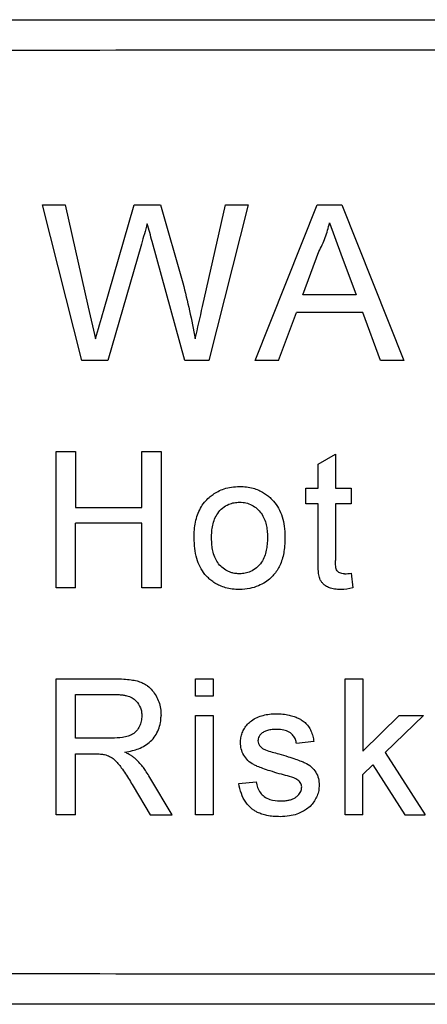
# Model space of a CAD drawing. Header units: millimetres. Extents: x 51 to 353, y -23 to 217.
# Tile 142 of 147: x 234.69 to 236.84, y 100.92 to 106.12. Entities that reach past the tile are written whole.
import ezdxf

# ---------------------------------------------------------------- set-up
doc = ezdxf.new("R2010")
doc.units = ezdxf.units.MM

msp = doc.modelspace()

# ---------------------------------------------------------------- linework, layer by layer
at = {"color": 7, "linetype": 'Continuous', "lineweight": 25}
for p, q in [((229.7255, 106.1166), (240.519, 106.1166)), ((234.8138, 105.1385), (234.9335, 105.1385)), ((235.0208, 104.3166), (234.8138, 105.1385)), ((234.9335, 105.1385), (235.0555, 104.598)), ((235.1354, 104.5775), (235.2977, 105.1385)), ((235.2977, 105.1385), (235.4371, 105.1385)), ((235.4371, 105.1385), (235.5545, 104.7267)), ((235.6581, 104.6011), (235.7794, 105.1385)), ((235.8991, 105.1385), (235.692, 104.3166)), ((235.7794, 105.1385), (235.8991, 105.1385)), ((235.9367, 104.3166), (236.263, 105.1385)), ((236.263, 105.1385), (236.3938, 105.1385)), ((236.3938, 105.1385), (236.7201, 104.3166)), ((236.3284, 105.0436), (236.3888, 104.8803)), ((235.5646, 104.3166), (235.3929, 104.9447)), ((235.3359, 104.9315), (235.1579, 104.3166)), ((236.1881, 104.6643), (236.2723, 104.8918)), ((236.3888, 104.8803), (236.4687, 104.6643)), ((236.4687, 104.6643), (236.1881, 104.6643)), ((235.0555, 104.598), (235.093, 104.4315)), ((236.0597, 104.3166), (236.1532, 104.5695)), ((236.5036, 104.5695), (236.1532, 104.5695)), ((236.5971, 104.3166), (236.5036, 104.5695)), ((235.1579, 104.3166), (235.0208, 104.3166)), ((235.692, 104.3166), (235.5646, 104.3166)), ((236.0597, 104.3166), (235.9367, 104.3166)), ((236.7201, 104.3166), (236.5971, 104.3166)), ((234.8863, 103.8357), (234.9877, 103.8357)), ((234.8863, 103.1166), (234.8863, 103.8357)), ((234.9877, 103.8357), (234.9877, 103.5407)), ((235.338, 103.5407), (235.338, 103.8357)), ((235.338, 103.8357), (235.4394, 103.8357)), ((235.4394, 103.8357), (235.4394, 103.1166)), ((236.2675, 103.77), (236.3597, 103.8225)), ((236.3597, 103.8225), (236.3597, 103.6421)), ((236.2675, 103.6421), (236.2675, 103.77)), ((236.203, 103.6421), (236.2675, 103.6421)), ((236.203, 103.5591), (236.203, 103.6421)), ((236.3597, 103.6421), (236.4427, 103.6421)), ((236.4427, 103.6421), (236.4427, 103.5591)), ((234.9877, 103.5407), (235.338, 103.5407)), ((236.2675, 103.5591), (236.203, 103.5591)), ((236.2675, 103.2643), (236.2675, 103.5591)), ((236.4427, 103.5591), (236.3597, 103.5591)), ((236.3597, 103.5591), (236.3597, 103.2609)), ((235.338, 103.4577), (234.9877, 103.4577)), ((234.9877, 103.1166), (234.9877, 103.4577)), ((235.338, 103.1166), (235.338, 103.4577)), ((236.4427, 103.1927), (236.4519, 103.1153)), ((234.9877, 103.1166), (234.8863, 103.1166)), ((235.4394, 103.1166), (235.338, 103.1166)), ((234.8863, 102.6357), (235.1983, 102.6357)), ((234.8863, 101.9166), (234.8863, 102.6357)), ((235.6214, 102.5435), (235.6214, 102.6357)), ((235.6214, 102.6357), (235.7136, 102.6357)), ((235.7136, 102.6357), (235.7136, 102.5435)), ((236.411, 102.6357), (236.5032, 102.6357)), ((236.411, 101.9166), (236.411, 102.6357)), ((236.5032, 102.6357), (236.5032, 102.2543)), ((234.9877, 102.5527), (235.202, 102.5527)), ((234.9877, 102.3223), (234.9877, 102.5527)), ((235.7136, 102.5435), (235.6214, 102.5435)), ((235.6214, 102.4421), (235.7136, 102.4421)), ((235.6214, 101.9166), (235.6214, 102.4421)), ((235.7136, 102.4421), (235.7136, 101.9166)), ((236.5032, 102.2543), (236.6959, 102.4421)), ((236.8243, 102.4421), (236.6225, 102.2456)), ((236.6959, 102.4421), (236.8243, 102.4421)), ((235.1803, 102.3223), (234.9877, 102.3223)), ((236.2459, 102.3038), (236.1537, 102.2946)), ((234.9877, 102.2393), (235.0915, 102.2393)), ((234.9877, 101.9166), (234.9877, 102.2393)), ((236.6225, 102.2456), (236.8335, 101.9166)), ((236.5032, 102.1294), (236.5561, 102.1809)), ((236.5561, 102.1809), (236.7258, 101.9166)), ((236.5032, 101.9166), (236.5032, 102.1294)), ((235.4984, 101.9166), (235.3804, 102.1151)), ((235.8495, 102.0825), (235.9416, 102.0918)), ((235.2925, 102.0684), (235.3821, 101.9166)), ((234.9877, 101.9166), (234.8863, 101.9166)), ((235.3821, 101.9166), (235.4984, 101.9166)), ((235.7136, 101.9166), (235.6214, 101.9166)), ((236.5032, 101.9166), (236.411, 101.9166)), ((236.7258, 101.9166), (236.8335, 101.9166)), ((240.519, 100.9166), (229.7255, 100.9166))]:
    msp.add_line(p, q, dxfattribs=at)
for points, knots in [([(229.7199, 105.9538), (231.5186, 105.9538), (235.1165, 105.9565), (238.7144, 105.9593), (240.5135, 105.9593)], [0, 0, 0, 0, 0.499959, 1, 1, 1, 1]), ([(236.2723, 104.8918), (236.2783, 104.9039), (236.2905, 104.9281), (236.3056, 104.9658), (236.3189, 105.0042), (236.3252, 105.0305), (236.3284, 105.0436)], [0, 0, 0, 0, 0.2501969, 0.5003249, 0.7501629, 1, 1, 1, 1]), ([(235.3929, 104.9447), (235.3884, 104.9604), (235.3843, 104.9762), (235.3755, 105.0077), (235.3717, 105.0235), (235.367, 105.0392)], [0, 0, 0, 0, 0.5, 0.5, 1, 1, 1, 1]), ([(235.5545, 104.7267), (235.567, 104.6779), (235.579, 104.6289), (235.6008, 104.5305), (235.6106, 104.4811), (235.6199, 104.4315)], [0, 0, 0, 0, 0.5, 0.5, 1, 1, 1, 1]), ([(235.6929, 103.5936), (235.6997, 103.5992), (235.7144, 103.6113), (235.741, 103.6269), (235.7734, 103.6403), (235.8117, 103.6499), (235.8393, 103.6508), (235.8538, 103.6513)], [0, 0, 0, 0, 0.151294, 0.326927, 0.526986, 0.751357, 1, 1, 1, 1]), ([(235.8538, 103.6513), (235.8662, 103.6509), (235.8902, 103.6501), (235.9241, 103.6431), (235.954, 103.6326), (235.9797, 103.6194), (236.0009, 103.6045), (236.0184, 103.5894), (236.0389, 103.5679), (236.0609, 103.5363), (236.0801, 103.4912), (236.0917, 103.4405), (236.0927, 103.4049), (236.0932, 103.3867)], [0, 0, 0, 0, 0.092816, 0.178559, 0.25714, 0.328623, 0.393196, 0.450396, 0.500641, 0.614788, 0.73557, 0.864098, 1, 1, 1, 1]), ([(235.6138, 103.3794), (235.6141, 103.3937), (235.6148, 103.4218), (235.6207, 103.463), (235.6312, 103.5016), (235.6468, 103.5369), (235.6668, 103.5684), (235.6843, 103.5853), (235.6929, 103.5936)], [0, 0, 0, 0, 0.182303, 0.35865, 0.528115, 0.690909, 0.848518, 1, 1, 1, 1]), ([(235.706, 103.3796), (235.7062, 103.3909), (235.7066, 103.4134), (235.7119, 103.4469), (235.7211, 103.4796), (235.738, 103.511), (235.7629, 103.5389), (235.7937, 103.5572), (235.8247, 103.567), (235.8441, 103.5679), (235.8538, 103.5684)], [0, 0, 0, 0, 0.125108, 0.249781, 0.375197, 0.500141, 0.642598, 0.785151, 0.892549, 1, 1, 1, 1]), ([(235.8538, 103.5684), (235.8599, 103.5681), (235.871, 103.5676), (235.893, 103.5642), (235.9291, 103.5507), (235.9721, 103.5123), (235.9933, 103.461), (235.9997, 103.417), (236.0005, 103.3947), (236.001, 103.3824)], [0, 0, 0, 0, 0.068951, 0.125219, 0.25068, 0.499435, 0.749313, 0.860516, 1, 1, 1, 1]), ([(235.8538, 103.1074), (235.8409, 103.1078), (235.8161, 103.1086), (235.7811, 103.1158), (235.7503, 103.1267), (235.7242, 103.1405), (235.7027, 103.1558), (235.6854, 103.1714), (235.6544, 103.2052), (235.6197, 103.2744), (235.6158, 103.3426), (235.6138, 103.3794)], [0, 0, 0, 0, 0.094477, 0.1814, 0.260744, 0.332583, 0.396925, 0.453739, 0.502991, 0.73261, 1, 1, 1, 1]), ([(235.8538, 103.1904), (235.8476, 103.1906), (235.8363, 103.1911), (235.8196, 103.1937), (235.8039, 103.1984), (235.7832, 103.2075), (235.7595, 103.2235), (235.7374, 103.2488), (235.7216, 103.279), (235.712, 103.3101), (235.7071, 103.3442), (235.7064, 103.3669), (235.706, 103.3796)], [0, 0, 0, 0, 0.068602, 0.124789, 0.187048, 0.250138, 0.37506, 0.499635, 0.618652, 0.749532, 0.858438, 1, 1, 1, 1]), ([(236.0932, 103.3867), (236.0925, 103.3606), (236.0913, 103.3113), (236.0733, 103.2433), (236.046, 103.1967), (236.0169, 103.1664), (235.9886, 103.1448), (235.9518, 103.1252), (235.9059, 103.1101), (235.8718, 103.1083), (235.8538, 103.1074)], [0, 0, 0, 0, 0.187235, 0.354328, 0.500435, 0.570654, 0.655732, 0.755325, 0.870285, 1, 1, 1, 1]), ([(236.001, 103.3824), (236.0006, 103.3699), (235.9998, 103.3472), (235.9937, 103.3023), (235.9774, 103.2578), (235.9448, 103.221), (235.9142, 103.2018), (235.8882, 103.1936), (235.8688, 103.1909), (235.859, 103.1906), (235.8538, 103.1904)], [0, 0, 0, 0, 0.137882, 0.249962, 0.499079, 0.64401, 0.784678, 0.892031, 0.942428, 1, 1, 1, 1]), ([(236.387, 103.1074), (236.3761, 103.1077), (236.356, 103.1084), (236.3287, 103.1147), (236.3077, 103.1254), (236.2934, 103.1378), (236.2846, 103.1491), (236.2787, 103.1596), (236.2744, 103.1709), (236.272, 103.185), (236.2696, 103.2015), (236.2686, 103.2204), (236.2675, 103.2416), (236.2675, 103.2564), (236.2675, 103.2643)], [0, 0, 0, 0, 0.139469, 0.258922, 0.358628, 0.439561, 0.500692, 0.542527, 0.594044, 0.65576, 0.72699, 0.808327, 0.899265, 1, 1, 1, 1]), ([(236.4066, 103.1904), (236.4019, 103.1906), (236.3936, 103.191), (236.3814, 103.1942), (236.3713, 103.2008), (236.3642, 103.2108), (236.3615, 103.2237), (236.3601, 103.2403), (236.3599, 103.2534), (236.3597, 103.2609)], [0, 0, 0, 0, 0.141534, 0.249393, 0.376179, 0.498946, 0.605276, 0.771669, 1, 1, 1, 1]), ([(235.1983, 102.6357), (235.2131, 102.6356), (235.2409, 102.6353), (235.2792, 102.6311), (235.3114, 102.6254), (235.3367, 102.6168), (235.3552, 102.6075), (235.3745, 102.5947), (235.3944, 102.5747), (235.4142, 102.5459), (235.4286, 102.5134), (235.4381, 102.4784), (235.439, 102.4541), (235.4394, 102.4418)], [0, 0, 0, 0, 0.125542, 0.234355, 0.32618, 0.401423, 0.459556, 0.50084, 0.597318, 0.695088, 0.795046, 0.896697, 1, 1, 1, 1]), ([(235.202, 102.5527), (235.2091, 102.5526), (235.2225, 102.5522), (235.2415, 102.55), (235.263, 102.5455), (235.2863, 102.5365), (235.3133, 102.516), (235.3297, 102.489), (235.3373, 102.4612), (235.3378, 102.4468), (235.338, 102.4397)], [0, 0, 0, 0, 0.105977, 0.200846, 0.285292, 0.434611, 0.571916, 0.785243, 0.892752, 1, 1, 1, 1]), ([(235.2487, 102.2485), (235.2622, 102.2509), (235.2866, 102.2554), (235.3341, 102.2698), (235.3771, 102.2952), (235.4097, 102.3336), (235.4272, 102.3673), (235.4358, 102.3972), (235.4388, 102.4222), (235.4392, 102.4348), (235.4394, 102.4418)], [0, 0, 0, 0, 0.136719, 0.247957, 0.496961, 0.621538, 0.748123, 0.873889, 0.930026, 1, 1, 1, 1]), ([(235.9164, 102.4145), (235.9257, 102.4209), (235.9354, 102.4269), (235.9561, 102.436), (235.967, 102.4395), (235.9889, 102.4455), (236, 102.4477), (236.0224, 102.4507), (236.0338, 102.4511), (236.0451, 102.4513)], [0, 0, 0, 0, 0.25, 0.25, 0.5, 0.5, 0.75, 0.75, 1, 1, 1, 1]), ([(236.0451, 102.4513), (236.0576, 102.451), (236.081, 102.4504), (236.1132, 102.4451), (236.14, 102.4376), (236.1612, 102.4289), (236.1809, 102.4187), (236.2, 102.405), (236.2177, 102.3849), (236.2312, 102.3605), (236.2405, 102.333), (236.2441, 102.3137), (236.2459, 102.3038)], [0, 0, 0, 0, 0.135152, 0.252816, 0.352784, 0.435191, 0.500225, 0.592077, 0.687966, 0.787537, 0.891713, 1, 1, 1, 1]), ([(235.338, 102.4397), (235.3376, 102.4303), (235.3366, 102.4116), (235.3265, 102.3847), (235.3115, 102.3608), (235.2905, 102.3425), (235.2649, 102.3313), (235.2281, 102.3234), (235.1991, 102.3227), (235.1803, 102.3223)], [0, 0, 0, 0, 0.124377, 0.249319, 0.378776, 0.498648, 0.613818, 0.749038, 1, 1, 1, 1]), ([(235.8587, 102.2989), (235.8591, 102.3075), (235.8598, 102.3248), (235.867, 102.3502), (235.8789, 102.3744), (235.895, 102.3968), (235.9092, 102.4085), (235.9164, 102.4145)], [0, 0, 0, 0, 0.191391, 0.386952, 0.587383, 0.791858, 1, 1, 1, 1]), ([(236.0519, 102.3684), (236.0429, 102.3682), (236.0259, 102.3679), (236.0021, 102.3637), (235.9817, 102.3565), (235.9666, 102.3449), (235.9567, 102.3323), (235.9516, 102.3197), (235.9511, 102.3118), (235.9509, 102.3083)], [0, 0, 0, 0, 0.205237, 0.389821, 0.553164, 0.6954, 0.818804, 0.919431, 1, 1, 1, 1]), ([(236.1537, 102.2946), (236.1523, 102.3013), (236.1494, 102.3158), (236.1373, 102.3372), (236.1159, 102.3556), (236.086, 102.3672), (236.0636, 102.368), (236.0519, 102.3684)], [0, 0, 0, 0, 0.146897, 0.320063, 0.519619, 0.745984, 1, 1, 1, 1]), ([(236.0632, 102.1346), (236.0471, 102.1393), (236.0179, 102.1478), (235.9792, 102.1607), (235.9503, 102.1718), (235.9232, 102.1841), (235.897, 102.2026), (235.8747, 102.2316), (235.8608, 102.2645), (235.8594, 102.2876), (235.8587, 102.2989)], [0, 0, 0, 0, 0.176854, 0.319301, 0.427558, 0.501514, 0.632098, 0.758957, 0.881627, 1, 1, 1, 1]), ([(235.9509, 102.3083), (235.9511, 102.3033), (235.9515, 102.2984), (235.9549, 102.289), (235.9577, 102.2848), (235.9605, 102.2808)], [0, 0, 0, 0, 0.5, 0.5, 1, 1, 1, 1]), ([(235.0915, 102.2393), (235.1009, 102.2392), (235.1177, 102.2392), (235.1342, 102.2369), (235.1415, 102.236)], [0, 0, 0, 0, 0.560472, 1, 1, 1, 1]), ([(235.1415, 102.236), (235.1507, 102.233), (235.169, 102.227), (235.2008, 102.2044), (235.2267, 102.1712), (235.2592, 102.1235), (235.2792, 102.0905), (235.2925, 102.0684)], [0, 0, 0, 0, 0.1245087, 0.2494909, 0.498908, 0.6659156, 1, 1, 1, 1]), ([(235.3046, 102.2131), (235.3001, 102.2168), (235.2915, 102.2238), (235.2785, 102.2326), (235.2643, 102.2405), (235.2544, 102.2456), (235.2487, 102.2485)], [0, 0, 0, 0, 0.265399, 0.500005, 0.708908, 1, 1, 1, 1]), ([(235.9605, 102.2808), (235.9645, 102.276), (235.969, 102.2716), (235.9794, 102.2648), (235.9852, 102.2622), (235.9909, 102.2597)], [0, 0, 0, 0, 0.5, 0.5, 1, 1, 1, 1]), ([(236.0606, 102.2396), (236.0771, 102.2346), (236.1067, 102.2256), (236.1462, 102.2127), (236.1757, 102.2017), (236.2045, 102.1907), (236.2322, 102.1724), (236.2573, 102.1437), (236.2718, 102.1098), (236.273, 102.0861), (236.2736, 102.0745)], [0, 0, 0, 0, 0.175387, 0.316795, 0.424225, 0.497674, 0.631211, 0.759238, 0.88205, 1, 1, 1, 1]), ([(235.3804, 102.1151), (235.3742, 102.1251), (235.3634, 102.1428), (235.3463, 102.1676), (235.3272, 102.1904), (235.3126, 102.2051), (235.3046, 102.2131)], [0, 0, 0, 0, 0.282963, 0.500605, 0.727499, 1, 1, 1, 1]), ([(236.1498, 102.1076), (236.136, 102.1139), (236.1215, 102.1184), (236.0925, 102.1268), (236.0779, 102.1307), (236.0632, 102.1346)], [0, 0, 0, 0, 0.5, 0.5, 1, 1, 1, 1]), ([(236.0677, 101.9074), (236.0553, 101.9077), (236.0321, 101.9082), (235.9997, 101.913), (235.9724, 101.9204), (235.9502, 101.929), (235.9333, 101.9383), (235.9109, 101.9545), (235.8846, 101.9831), (235.8604, 102.0297), (235.8532, 102.0646), (235.8495, 102.0825)], [0, 0, 0, 0, 0.119374, 0.224269, 0.314924, 0.391608, 0.453552, 0.500921, 0.657389, 0.823882, 1, 1, 1, 1]), ([(235.9416, 102.0918), (235.9436, 102.0813), (235.9474, 102.0609), (235.9619, 102.0339), (235.9838, 102.0117), (236.0196, 101.9931), (236.0499, 101.9914), (236.0687, 101.9904)], [0, 0, 0, 0, 0.17646, 0.343556, 0.501176, 0.69018, 1, 1, 1, 1]), ([(236.1814, 102.0651), (236.1813, 102.0681), (236.181, 102.0745), (236.1772, 102.084), (236.1707, 102.0932), (236.1613, 102.1014), (236.1538, 102.1055), (236.1498, 102.1076)], [0, 0, 0, 0, 0.159614, 0.339532, 0.540489, 0.759998, 1, 1, 1, 1]), ([(236.2736, 102.0745), (236.2731, 102.0649), (236.2722, 102.0457), (236.2634, 102.0176), (236.2501, 101.9909), (236.2314, 101.9667), (236.2095, 101.9478), (236.1842, 101.9324), (236.1538, 101.9195), (236.114, 101.9091), (236.084, 101.908), (236.0677, 101.9074)], [0, 0, 0, 0, 0.096341, 0.194829, 0.294782, 0.397789, 0.501865, 0.585679, 0.696941, 0.835328, 1, 1, 1, 1]), ([(236.0687, 101.9904), (236.0758, 101.9905), (236.0895, 101.9907), (236.1093, 101.9935), (236.1273, 101.9981), (236.1431, 102.005), (236.156, 102.0141), (236.1662, 102.0244), (236.1738, 102.0351), (236.1787, 102.0457), (236.1808, 102.0558), (236.1812, 102.0622), (236.1814, 102.0651)], [0, 0, 0, 0, 0.141251, 0.273308, 0.396079, 0.50997, 0.613998, 0.709522, 0.796639, 0.873705, 0.94112, 1, 1, 1, 1]), ([(240.5135, 101.0738), (238.7144, 101.0739), (235.1165, 101.0767), (231.5186, 101.0794), (229.7199, 101.0794)], [0, 0, 0, 0, 0.500041, 1, 1, 1, 1])]:
    msp.add_open_spline(points, degree=3, knots=knots, dxfattribs=at)
for points in [[(235.367, 105.0392), (235.3568, 105.0032), (235.3463, 104.9674), (235.3359, 104.9315)], [(235.093, 104.4315), (235.1074, 104.4801), (235.121, 104.5289), (235.1354, 104.5775)], [(235.6199, 104.4315), (235.6325, 104.4881), (235.6453, 104.5446), (235.6581, 104.6011)], [(236.4066, 103.1904), (236.4186, 103.1905), (236.4307, 103.1915), (236.4427, 103.1927)], [(236.4519, 103.1153), (236.4305, 103.1109), (236.4088, 103.1077), (236.387, 103.1074)], [(235.9909, 102.2597), (236.0137, 102.2517), (236.0373, 102.2459), (236.0606, 102.2396)]]:
    msp.add_open_spline(points, degree=3, dxfattribs=at)

doc.saveas('drawing.dxf')
